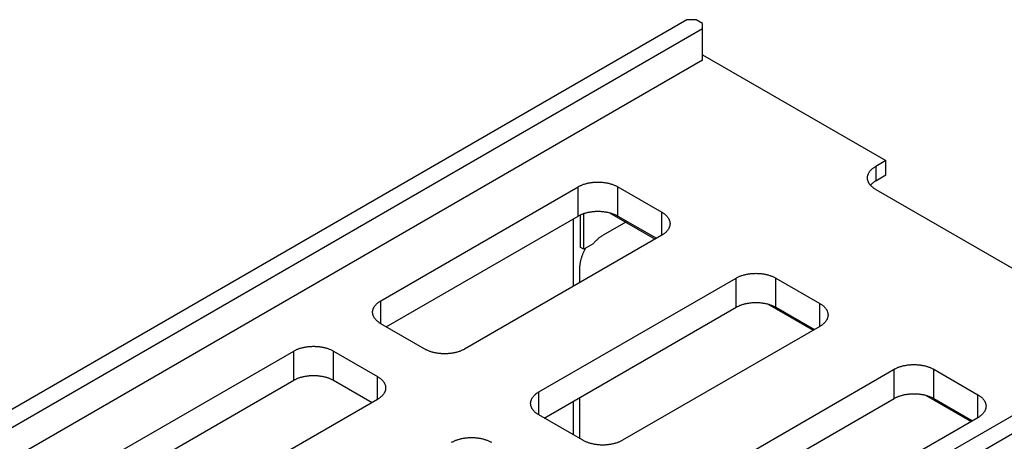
# Model space of a CAD drawing. Header units: inches. Extents: x 0 to 34, y 0 to 22.
# Tile 31 of 46: x 5.8 to 8, y 16.9 to 17.8. Entities that reach past the tile are written whole.
import ezdxf

# ---------------------------------------------------------------- set-up
doc = ezdxf.new("R2010")
doc.units = ezdxf.units.IN
doc.header["$LTSCALE"] = 1.87
doc.header["$MEASUREMENT"] = 0
doc.layers.get('0').update_dxf_attribs({"linetype": 'CONTINUOUS'})

msp = doc.modelspace()

# ---------------------------------------------------------------- linework, layer by layer
at = {"color": 7, "linetype": 'CONTINUOUS'}
for p, q in [((7.2986, 17.8127), (3.3657, 15.5419)), ((7.3198, 17.8127), (7.2986, 17.8127)), ((7.3339, 17.8046), (7.3198, 17.8127)), ((7.3339, 17.7221), (7.3339, 17.8046)), ((7.3339, 17.7923), (3.401, 15.5215)), ((7.3339, 17.7221), (3.4618, 15.4864)), ((7.3339, 17.7344), (7.7441, 17.4976)), ((7.7441, 17.4976), (7.7214, 17.4845)), ((7.7441, 17.4649), (7.7441, 17.4976)), ((7.7441, 17.4649), (7.7214, 17.4518)), ((6.6141, 17.184), (7.0553, 17.4388)), ((7.1444, 17.4388), (7.2427, 17.382)), ((7.7214, 17.4331), (8.0778, 17.2273)), ((6.6261, 17.1256), (7.0553, 17.3735)), ((7.0447, 17.3673), (7.0447, 17.2163)), ((7.061, 17.3033), (7.061, 17.3763)), ((7.0681, 17.2992), (7.0681, 17.3791)), ((7.1261, 17.3808), (7.2279, 17.322)), ((7.1444, 17.3735), (7.2307, 17.3236)), ((7.1621, 17.36), (7.1112, 17.3306)), ((7.2427, 17.3306), (6.8015, 17.0758)), ((7.0681, 17.2992), (7.061, 17.3033)), ((7.0895, 17.3115), (7.0681, 17.2992)), ((7.0596, 17.2248), (7.0596, 17.2575)), ((6.9677, 16.9799), (7.4089, 17.2346)), ((7.498, 17.2346), (7.5963, 17.1779)), ((6.9797, 16.9215), (7.4089, 17.1693)), ((7.4796, 17.1767), (7.5815, 17.1179)), ((7.498, 17.1693), (7.5843, 17.1195)), ((8.43, 17.1595), (4.497, 14.8887)), ((8.4653, 17.1391), (4.5324, 14.8683)), ((6.7124, 17.0758), (6.6141, 17.1326)), ((7.5963, 17.1264), (7.1551, 16.8717)), ((5.9777, 16.8166), (6.419, 17.0713)), ((6.508, 17.0713), (6.6063, 17.0146)), ((7.3212, 16.7757), (7.7625, 17.0305)), ((7.8516, 17.0305), (7.9498, 16.9737)), ((5.9897, 16.7582), (6.419, 17.006)), ((6.508, 17.006), (6.5943, 16.9562)), ((7.0596, 16.8753), (7.0596, 16.9676)), ((7.8332, 16.9725), (7.935, 16.9137)), ((6.6063, 16.9631), (6.1651, 16.7084)), ((7.0447, 16.9591), (7.0447, 16.8839)), ((7.3332, 16.7174), (7.7625, 16.9652)), ((7.8516, 16.9652), (7.9378, 16.9154)), ((7.066, 16.8717), (6.9677, 16.9284)), ((7.9498, 16.9223), (7.5086, 16.6675))]:
    msp.add_line(p, q, dxfattribs=at)
at = {"color": 9, "linetype": 'CONTINUOUS'}
for p, q in [((7.7214, 17.4845), (7.7214, 17.4518)), ((7.0553, 17.3735), (7.0553, 17.4388)), ((7.1444, 17.3735), (7.1444, 17.4388)), ((7.2427, 17.3306), (7.2427, 17.382)), ((7.4089, 17.1693), (7.4089, 17.2346)), ((7.498, 17.1693), (7.498, 17.2346)), ((6.6141, 17.1326), (6.6141, 17.184)), ((7.5963, 17.1264), (7.5963, 17.1779)), ((6.419, 17.006), (6.419, 17.0713)), ((6.508, 17.006), (6.508, 17.0713)), ((6.6063, 16.9631), (6.6063, 17.0146)), ((7.7625, 16.9652), (7.7625, 17.0305)), ((7.8516, 16.9652), (7.8516, 17.0305)), ((6.9677, 16.9284), (6.9677, 16.9799)), ((7.9498, 16.9223), (7.9498, 16.9737))]:
    msp.add_line(p, q, dxfattribs=at)
at = {"color": 7, "linetype": 'CONTINUOUS'}
for points, knots in [([(7.703, 17.4588), (7.703, 17.4595), (7.7031, 17.4608), (7.7034, 17.4629), (7.7039, 17.4649), (7.7045, 17.4669), (7.7054, 17.4689), (7.7065, 17.4708), (7.7078, 17.4727), (7.7092, 17.4746), (7.7109, 17.4764), (7.7126, 17.4782), (7.7146, 17.4799), (7.7167, 17.4815), (7.719, 17.483), (7.7206, 17.484), (7.7214, 17.4845)], [0, 0, 0, 0, 0.061599, 0.123621, 0.186349, 0.250214, 0.315528, 0.382491, 0.451455, 0.522565, 0.595918, 0.67175, 0.750043, 0.830818, 0.914187, 1, 1, 1, 1]), ([(7.7214, 17.4331), (7.7206, 17.4335), (7.719, 17.4345), (7.7167, 17.4361), (7.7146, 17.4377), (7.7126, 17.4394), (7.7109, 17.4411), (7.7092, 17.443), (7.7078, 17.4448), (7.7065, 17.4467), (7.7054, 17.4487), (7.7045, 17.4507), (7.7039, 17.4527), (7.7034, 17.4547), (7.7031, 17.4567), (7.703, 17.4581), (7.703, 17.4588)], [0, 0, 0, 0, 0.085813, 0.169182, 0.249957, 0.32825, 0.404082, 0.477435, 0.548545, 0.617509, 0.684472, 0.749786, 0.813651, 0.876379, 0.938401, 1, 1, 1, 1]), ([(7.719, 17.4504), (7.7182, 17.4499), (7.7167, 17.4488), (7.7146, 17.4472), (7.7126, 17.4455), (7.711, 17.4439), (7.7101, 17.4429), (7.7097, 17.4425)], [0, 0, 0, 0, 0.22562, 0.44422, 0.656102, 0.861324, 1, 1, 1, 1]), ([(7.0553, 17.4388), (7.0562, 17.4393), (7.0579, 17.4402), (7.0606, 17.4415), (7.0635, 17.4427), (7.0664, 17.4439), (7.0694, 17.4449), (7.0726, 17.4458), (7.0758, 17.4467), (7.0791, 17.4474), (7.0825, 17.448), (7.0859, 17.4485), (7.0893, 17.4489), (7.0928, 17.4492), (7.0964, 17.4494), (7.0999, 17.4494), (7.1034, 17.4494), (7.1069, 17.4492), (7.1104, 17.4489), (7.1139, 17.4485), (7.1173, 17.448), (7.1207, 17.4474), (7.124, 17.4467), (7.1272, 17.4458), (7.1304, 17.4449), (7.1334, 17.4439), (7.1363, 17.4427), (7.1392, 17.4415), (7.1419, 17.4402), (7.1436, 17.4393), (7.1444, 17.4388)], [0, 0, 0, 0, 0.031586, 0.064037, 0.097268, 0.131279, 0.166014, 0.201375, 0.23736, 0.273877, 0.310826, 0.348198, 0.385874, 0.423769, 0.461857, 0.5, 0.538143, 0.576231, 0.614126, 0.651802, 0.689174, 0.726123, 0.76264, 0.798625, 0.833986, 0.868721, 0.902732, 0.935963, 0.968414, 1, 1, 1, 1]), ([(7.0553, 17.3735), (7.0562, 17.3739), (7.0579, 17.3749), (7.0606, 17.3762), (7.0635, 17.3774), (7.0664, 17.3786), (7.0694, 17.3796), (7.0726, 17.3805), (7.0758, 17.3814), (7.0791, 17.3821), (7.0825, 17.3827), (7.0859, 17.3832), (7.0893, 17.3836), (7.0928, 17.3839), (7.0964, 17.3841), (7.0999, 17.3841), (7.1034, 17.3841), (7.1069, 17.3839), (7.1104, 17.3836), (7.1139, 17.3832), (7.1173, 17.3827), (7.1207, 17.3821), (7.124, 17.3814), (7.1272, 17.3805), (7.1304, 17.3796), (7.1334, 17.3786), (7.1363, 17.3774), (7.1392, 17.3762), (7.1419, 17.3749), (7.1436, 17.3739), (7.1444, 17.3735)], [0, 0, 0, 0, 0.031586, 0.064037, 0.097268, 0.131279, 0.166014, 0.201375, 0.23736, 0.273877, 0.310826, 0.348198, 0.385874, 0.423769, 0.461857, 0.5, 0.538143, 0.576231, 0.614126, 0.651802, 0.689174, 0.726123, 0.76264, 0.798625, 0.833986, 0.868721, 0.902732, 0.935963, 0.968414, 1, 1, 1, 1]), ([(7.2427, 17.382), (7.2436, 17.3815), (7.2451, 17.3806), (7.2474, 17.379), (7.2496, 17.3774), (7.2515, 17.3757), (7.2533, 17.3739), (7.255, 17.3721), (7.2564, 17.3703), (7.2577, 17.3683), (7.2587, 17.3664), (7.2596, 17.3644), (7.2603, 17.3624), (7.2608, 17.3604), (7.2611, 17.3583), (7.2612, 17.357), (7.2612, 17.3563)], [0, 0, 0, 0, 0.085813, 0.169182, 0.249957, 0.32825, 0.404082, 0.477435, 0.548545, 0.617509, 0.684472, 0.749786, 0.813651, 0.876379, 0.938401, 1, 1, 1, 1]), ([(7.2612, 17.3563), (7.2612, 17.3556), (7.2611, 17.3542), (7.2608, 17.3522), (7.2603, 17.3502), (7.2596, 17.3482), (7.2587, 17.3462), (7.2577, 17.3442), (7.2564, 17.3423), (7.255, 17.3405), (7.2533, 17.3387), (7.2515, 17.3369), (7.2496, 17.3352), (7.2474, 17.3336), (7.2451, 17.332), (7.2436, 17.331), (7.2427, 17.3306)], [0, 0, 0, 0, 0.061599, 0.123621, 0.186349, 0.250214, 0.315528, 0.382491, 0.451455, 0.522565, 0.595918, 0.67175, 0.750043, 0.830818, 0.914187, 1, 1, 1, 1]), ([(7.0895, 17.3115), (7.0901, 17.3123), (7.0915, 17.3139), (7.0935, 17.3162), (7.0956, 17.3184), (7.0978, 17.3205), (7.1, 17.3225), (7.1022, 17.3243), (7.1044, 17.3261), (7.1067, 17.3277), (7.1089, 17.3292), (7.1104, 17.3302), (7.1112, 17.3306)], [0, 0, 0, 0, 0.107114, 0.213081, 0.317641, 0.420752, 0.522172, 0.621798, 0.719529, 0.815164, 0.908712, 1, 1, 1, 1]), ([(7.0596, 17.2575), (7.0596, 17.2585), (7.0596, 17.2603), (7.0598, 17.2631), (7.0601, 17.266), (7.0606, 17.269), (7.0611, 17.2719), (7.0618, 17.2749), (7.0626, 17.278), (7.0635, 17.281), (7.0646, 17.2841), (7.0657, 17.2871), (7.067, 17.2902), (7.0683, 17.2932), (7.0698, 17.2962), (7.0713, 17.2991), (7.0724, 17.3011), (7.073, 17.302)], [0, 0, 0, 0, 0.058868, 0.119252, 0.181031, 0.24421, 0.308646, 0.374268, 0.441003, 0.508677, 0.577262, 0.646574, 0.716511, 0.786975, 0.857767, 0.928842, 1, 1, 1, 1]), ([(7.4089, 17.2346), (7.4097, 17.2351), (7.4115, 17.2361), (7.4142, 17.2374), (7.417, 17.2386), (7.4199, 17.2397), (7.423, 17.2408), (7.4261, 17.2417), (7.4294, 17.2425), (7.4327, 17.2433), (7.436, 17.2439), (7.4394, 17.2444), (7.4429, 17.2448), (7.4464, 17.2451), (7.4499, 17.2452), (7.4534, 17.2453), (7.457, 17.2452), (7.4605, 17.2451), (7.464, 17.2448), (7.4675, 17.2444), (7.4709, 17.2439), (7.4742, 17.2433), (7.4775, 17.2425), (7.4808, 17.2417), (7.4839, 17.2408), (7.487, 17.2397), (7.4899, 17.2386), (7.4927, 17.2374), (7.4954, 17.2361), (7.4972, 17.2351), (7.498, 17.2346)], [0, 0, 0, 0, 0.031586, 0.064037, 0.097268, 0.131279, 0.166014, 0.201375, 0.23736, 0.273877, 0.310826, 0.348198, 0.385874, 0.423769, 0.461857, 0.5, 0.538143, 0.576231, 0.614126, 0.651802, 0.689174, 0.726123, 0.76264, 0.798625, 0.833986, 0.868721, 0.902732, 0.935963, 0.968414, 1, 1, 1, 1]), ([(6.5957, 17.1583), (6.5957, 17.159), (6.5957, 17.1603), (6.596, 17.1624), (6.5965, 17.1644), (6.5972, 17.1664), (6.5981, 17.1684), (6.5992, 17.1703), (6.6004, 17.1722), (6.6019, 17.1741), (6.6035, 17.1759), (6.6053, 17.1777), (6.6073, 17.1794), (6.6094, 17.181), (6.6117, 17.1826), (6.6133, 17.1835), (6.6141, 17.184)], [0, 0, 0, 0, 0.061599, 0.123621, 0.186349, 0.250214, 0.315528, 0.382491, 0.451455, 0.522565, 0.595918, 0.67175, 0.750043, 0.830818, 0.914187, 1, 1, 1, 1]), ([(7.4089, 17.1693), (7.4097, 17.1698), (7.4115, 17.1707), (7.4142, 17.1721), (7.417, 17.1733), (7.4199, 17.1744), (7.423, 17.1755), (7.4261, 17.1764), (7.4294, 17.1772), (7.4327, 17.1779), (7.436, 17.1786), (7.4394, 17.1791), (7.4429, 17.1795), (7.4464, 17.1798), (7.4499, 17.1799), (7.4534, 17.18), (7.457, 17.1799), (7.4605, 17.1798), (7.464, 17.1795), (7.4675, 17.1791), (7.4709, 17.1786), (7.4742, 17.1779), (7.4775, 17.1772), (7.4808, 17.1764), (7.4839, 17.1755), (7.487, 17.1744), (7.4899, 17.1733), (7.4927, 17.1721), (7.4954, 17.1707), (7.4972, 17.1698), (7.498, 17.1693)], [0, 0, 0, 0, 0.031586, 0.064037, 0.097268, 0.131279, 0.166014, 0.201375, 0.23736, 0.273877, 0.310826, 0.348198, 0.385874, 0.423769, 0.461857, 0.5, 0.538143, 0.576231, 0.614126, 0.651802, 0.689174, 0.726123, 0.76264, 0.798625, 0.833986, 0.868721, 0.902732, 0.935963, 0.968414, 1, 1, 1, 1]), ([(7.5963, 17.1779), (7.5971, 17.1774), (7.5987, 17.1764), (7.601, 17.1749), (7.6031, 17.1732), (7.6051, 17.1716), (7.6069, 17.1698), (7.6085, 17.168), (7.61, 17.1661), (7.6112, 17.1642), (7.6123, 17.1623), (7.6132, 17.1603), (7.6139, 17.1583), (7.6144, 17.1562), (7.6147, 17.1542), (7.6147, 17.1528), (7.6147, 17.1522)], [0, 0, 0, 0, 0.085813, 0.169182, 0.249957, 0.32825, 0.404082, 0.477435, 0.548545, 0.617509, 0.684472, 0.749786, 0.813651, 0.876379, 0.938401, 1, 1, 1, 1]), ([(6.6141, 17.1326), (6.6133, 17.133), (6.6117, 17.134), (6.6094, 17.1356), (6.6073, 17.1372), (6.6053, 17.1389), (6.6035, 17.1407), (6.6019, 17.1425), (6.6004, 17.1443), (6.5992, 17.1462), (6.5981, 17.1482), (6.5972, 17.1502), (6.5965, 17.1522), (6.596, 17.1542), (6.5957, 17.1562), (6.5957, 17.1576), (6.5957, 17.1583)], [0, 0, 0, 0, 0.085813, 0.169182, 0.249957, 0.32825, 0.404082, 0.477435, 0.548545, 0.617509, 0.684472, 0.749786, 0.813651, 0.876379, 0.938401, 1, 1, 1, 1]), ([(7.6147, 17.1522), (7.6147, 17.1515), (7.6147, 17.1501), (7.6144, 17.1481), (7.6139, 17.146), (7.6132, 17.144), (7.6123, 17.1421), (7.6112, 17.1401), (7.61, 17.1382), (7.6085, 17.1363), (7.6069, 17.1345), (7.6051, 17.1328), (7.6031, 17.1311), (7.601, 17.1294), (7.5987, 17.1279), (7.5971, 17.1269), (7.5963, 17.1264)], [0, 0, 0, 0, 0.061599, 0.123621, 0.186349, 0.250214, 0.315528, 0.382491, 0.451455, 0.522565, 0.595918, 0.67175, 0.750043, 0.830818, 0.914187, 1, 1, 1, 1]), ([(6.419, 17.0713), (6.4198, 17.0718), (6.4215, 17.0728), (6.4242, 17.0741), (6.4271, 17.0753), (6.43, 17.0764), (6.433, 17.0775), (6.4362, 17.0784), (6.4394, 17.0792), (6.4427, 17.08), (6.4461, 17.0806), (6.4495, 17.0811), (6.453, 17.0815), (6.4565, 17.0818), (6.46, 17.0819), (6.4635, 17.082), (6.467, 17.0819), (6.4706, 17.0818), (6.474, 17.0815), (6.4775, 17.0811), (6.4809, 17.0806), (6.4843, 17.08), (6.4876, 17.0792), (6.4908, 17.0784), (6.494, 17.0775), (6.497, 17.0764), (6.4999, 17.0753), (6.5028, 17.0741), (6.5055, 17.0728), (6.5072, 17.0718), (6.508, 17.0713)], [0, 0, 0, 0, 0.031586, 0.064037, 0.097268, 0.131279, 0.166014, 0.201375, 0.23736, 0.273877, 0.310826, 0.348198, 0.385874, 0.423769, 0.461857, 0.5, 0.538143, 0.576231, 0.614126, 0.651802, 0.689174, 0.726123, 0.76264, 0.798625, 0.833986, 0.868721, 0.902732, 0.935963, 0.968414, 1, 1, 1, 1]), ([(6.8015, 17.0758), (6.8007, 17.0753), (6.7989, 17.0744), (6.7962, 17.0731), (6.7934, 17.0718), (6.7905, 17.0707), (6.7874, 17.0697), (6.7843, 17.0687), (6.781, 17.0679), (6.7777, 17.0672), (6.7744, 17.0666), (6.771, 17.066), (6.7675, 17.0657), (6.764, 17.0654), (6.7605, 17.0652), (6.7569, 17.0651), (6.7534, 17.0652), (6.7499, 17.0654), (6.7464, 17.0657), (6.7429, 17.066), (6.7395, 17.0666), (6.7362, 17.0672), (6.7329, 17.0679), (6.7296, 17.0687), (6.7265, 17.0697), (6.7234, 17.0707), (6.7205, 17.0718), (6.7177, 17.0731), (6.715, 17.0744), (6.7132, 17.0753), (6.7124, 17.0758)], [0, 0, 0, 0, 0.031586, 0.064037, 0.097268, 0.131279, 0.166014, 0.201375, 0.23736, 0.273877, 0.310826, 0.348198, 0.385874, 0.423769, 0.461857, 0.5, 0.538143, 0.576231, 0.614126, 0.651802, 0.689174, 0.726123, 0.76264, 0.798625, 0.833986, 0.868721, 0.902732, 0.935963, 0.968414, 1, 1, 1, 1]), ([(7.7625, 17.0305), (7.7633, 17.031), (7.765, 17.0319), (7.7677, 17.0332), (7.7706, 17.0345), (7.7735, 17.0356), (7.7765, 17.0366), (7.7797, 17.0376), (7.7829, 17.0384), (7.7862, 17.0391), (7.7896, 17.0397), (7.793, 17.0403), (7.7965, 17.0407), (7.8, 17.0409), (7.8035, 17.0411), (7.807, 17.0412), (7.8105, 17.0411), (7.8141, 17.0409), (7.8176, 17.0407), (7.821, 17.0403), (7.8244, 17.0397), (7.8278, 17.0391), (7.8311, 17.0384), (7.8343, 17.0376), (7.8375, 17.0366), (7.8405, 17.0356), (7.8434, 17.0345), (7.8463, 17.0332), (7.849, 17.0319), (7.8507, 17.031), (7.8516, 17.0305)], [0, 0, 0, 0, 0.031586, 0.064037, 0.097268, 0.131279, 0.166014, 0.201375, 0.23736, 0.273877, 0.310826, 0.348198, 0.385874, 0.423769, 0.461857, 0.5, 0.538143, 0.576231, 0.614126, 0.651802, 0.689174, 0.726123, 0.76264, 0.798625, 0.833986, 0.868721, 0.902732, 0.935963, 0.968414, 1, 1, 1, 1]), ([(6.419, 17.006), (6.4198, 17.0065), (6.4215, 17.0074), (6.4242, 17.0088), (6.4271, 17.01), (6.43, 17.0111), (6.433, 17.0121), (6.4362, 17.0131), (6.4394, 17.0139), (6.4427, 17.0146), (6.4461, 17.0153), (6.4495, 17.0158), (6.453, 17.0162), (6.4565, 17.0164), (6.46, 17.0166), (6.4635, 17.0167), (6.467, 17.0166), (6.4706, 17.0164), (6.474, 17.0162), (6.4775, 17.0158), (6.4809, 17.0153), (6.4843, 17.0146), (6.4876, 17.0139), (6.4908, 17.0131), (6.494, 17.0121), (6.497, 17.0111), (6.4999, 17.01), (6.5028, 17.0088), (6.5055, 17.0074), (6.5072, 17.0065), (6.508, 17.006)], [0, 0, 0, 0, 0.031586, 0.064037, 0.097268, 0.131279, 0.166014, 0.201375, 0.23736, 0.273877, 0.310826, 0.348198, 0.385874, 0.423769, 0.461857, 0.5, 0.538143, 0.576231, 0.614126, 0.651802, 0.689174, 0.726123, 0.76264, 0.798625, 0.833986, 0.868721, 0.902732, 0.935963, 0.968414, 1, 1, 1, 1]), ([(6.6063, 17.0146), (6.6072, 17.0141), (6.6088, 17.0131), (6.611, 17.0116), (6.6132, 17.0099), (6.6151, 17.0082), (6.6169, 17.0065), (6.6186, 17.0047), (6.62, 17.0028), (6.6213, 17.0009), (6.6223, 16.999), (6.6232, 16.997), (6.6239, 16.995), (6.6244, 16.9929), (6.6247, 16.9909), (6.6248, 16.9895), (6.6248, 16.9888)], [0, 0, 0, 0, 0.085813, 0.169182, 0.249957, 0.32825, 0.404082, 0.477435, 0.548545, 0.617509, 0.684472, 0.749786, 0.813651, 0.876379, 0.938401, 1, 1, 1, 1]), ([(6.6248, 16.9888), (6.6248, 16.9882), (6.6247, 16.9868), (6.6244, 16.9848), (6.6239, 16.9827), (6.6232, 16.9807), (6.6223, 16.9787), (6.6213, 16.9768), (6.62, 16.9749), (6.6186, 16.973), (6.6169, 16.9712), (6.6151, 16.9695), (6.6132, 16.9678), (6.611, 16.9661), (6.6088, 16.9646), (6.6072, 16.9636), (6.6063, 16.9631)], [0, 0, 0, 0, 0.061599, 0.123621, 0.186349, 0.250214, 0.315528, 0.382491, 0.451455, 0.522565, 0.595918, 0.67175, 0.750043, 0.830818, 0.914187, 1, 1, 1, 1]), ([(6.9492, 16.9541), (6.9492, 16.9548), (6.9493, 16.9562), (6.9496, 16.9582), (6.9501, 16.9603), (6.9508, 16.9623), (6.9517, 16.9642), (6.9527, 16.9662), (6.954, 16.9681), (6.9554, 16.97), (6.9571, 16.9718), (6.9589, 16.9735), (6.9608, 16.9752), (6.963, 16.9769), (6.9652, 16.9784), (6.9668, 16.9794), (6.9677, 16.9799)], [0, 0, 0, 0, 0.061599, 0.123621, 0.186349, 0.250214, 0.315528, 0.382491, 0.451455, 0.522565, 0.595918, 0.67175, 0.750043, 0.830818, 0.914187, 1, 1, 1, 1]), ([(7.7625, 16.9652), (7.7633, 16.9657), (7.765, 16.9666), (7.7677, 16.9679), (7.7706, 16.9692), (7.7735, 16.9703), (7.7765, 16.9713), (7.7797, 16.9723), (7.7829, 16.9731), (7.7862, 16.9738), (7.7896, 16.9744), (7.793, 16.9749), (7.7965, 16.9753), (7.8, 16.9756), (7.8035, 16.9758), (7.807, 16.9758), (7.8105, 16.9758), (7.8141, 16.9756), (7.8176, 16.9753), (7.821, 16.9749), (7.8244, 16.9744), (7.8278, 16.9738), (7.8311, 16.9731), (7.8343, 16.9723), (7.8375, 16.9713), (7.8405, 16.9703), (7.8434, 16.9692), (7.8463, 16.9679), (7.849, 16.9666), (7.8507, 16.9657), (7.8516, 16.9652)], [0, 0, 0, 0, 0.031586, 0.064037, 0.097268, 0.131279, 0.166014, 0.201375, 0.23736, 0.273877, 0.310826, 0.348198, 0.385874, 0.423769, 0.461857, 0.5, 0.538143, 0.576231, 0.614126, 0.651802, 0.689174, 0.726123, 0.76264, 0.798625, 0.833986, 0.868721, 0.902732, 0.935963, 0.968414, 1, 1, 1, 1]), ([(7.9498, 16.9737), (7.9507, 16.9733), (7.9523, 16.9723), (7.9545, 16.9707), (7.9567, 16.9691), (7.9586, 16.9674), (7.9604, 16.9657), (7.9621, 16.9638), (7.9635, 16.962), (7.9648, 16.9601), (7.9658, 16.9581), (7.9667, 16.9561), (7.9674, 16.9541), (7.9679, 16.9521), (7.9682, 16.9501), (7.9683, 16.9487), (7.9683, 16.948)], [0, 0, 0, 0, 0.085813, 0.169182, 0.249957, 0.32825, 0.404082, 0.477435, 0.548545, 0.617509, 0.684472, 0.749786, 0.813651, 0.876379, 0.938401, 1, 1, 1, 1]), ([(6.9677, 16.9284), (6.9668, 16.9289), (6.9652, 16.9299), (6.963, 16.9314), (6.9608, 16.9331), (6.9589, 16.9348), (6.9571, 16.9365), (6.9554, 16.9383), (6.954, 16.9402), (6.9527, 16.9421), (6.9517, 16.944), (6.9508, 16.946), (6.9501, 16.948), (6.9496, 16.9501), (6.9493, 16.9521), (6.9492, 16.9535), (6.9492, 16.9541)], [0, 0, 0, 0, 0.085813, 0.169182, 0.249957, 0.32825, 0.404082, 0.477435, 0.548545, 0.617509, 0.684472, 0.749786, 0.813651, 0.876379, 0.938401, 1, 1, 1, 1]), ([(7.9683, 16.948), (7.9683, 16.9473), (7.9682, 16.946), (7.9679, 16.9439), (7.9674, 16.9419), (7.9667, 16.9399), (7.9658, 16.9379), (7.9648, 16.936), (7.9635, 16.9341), (7.9621, 16.9322), (7.9604, 16.9304), (7.9586, 16.9286), (7.9567, 16.9269), (7.9545, 16.9253), (7.9523, 16.9237), (7.9507, 16.9228), (7.9498, 16.9223)], [0, 0, 0, 0, 0.061599, 0.123621, 0.186349, 0.250214, 0.315528, 0.382491, 0.451455, 0.522565, 0.595918, 0.67175, 0.750043, 0.830818, 0.914187, 1, 1, 1, 1]), ([(6.7725, 16.8672), (6.7734, 16.8677), (6.7751, 16.8686), (6.7778, 16.8699), (6.7806, 16.8712), (6.7835, 16.8723), (6.7866, 16.8733), (6.7897, 16.8743), (6.793, 16.8751), (6.7963, 16.8758), (6.7996, 16.8764), (6.803, 16.8769), (6.8065, 16.8773), (6.81, 16.8776), (6.8135, 16.8778), (6.8171, 16.8779), (6.8206, 16.8778), (6.8241, 16.8776), (6.8276, 16.8773), (6.8311, 16.8769), (6.8345, 16.8764), (6.8379, 16.8758), (6.8412, 16.8751), (6.8444, 16.8743), (6.8475, 16.8733), (6.8506, 16.8723), (6.8535, 16.8712), (6.8563, 16.8699), (6.859, 16.8686), (6.8608, 16.8677), (6.8616, 16.8672)], [0, 0, 0, 0, 0.031586, 0.064037, 0.097268, 0.131279, 0.166014, 0.201375, 0.23736, 0.273877, 0.310826, 0.348198, 0.385874, 0.423769, 0.461857, 0.5, 0.538143, 0.576231, 0.614126, 0.651802, 0.689174, 0.726123, 0.76264, 0.798625, 0.833986, 0.868721, 0.902732, 0.935963, 0.968414, 1, 1, 1, 1]), ([(7.1551, 16.8717), (7.1542, 16.8712), (7.1525, 16.8702), (7.1498, 16.8689), (7.1469, 16.8677), (7.144, 16.8666), (7.141, 16.8655), (7.1378, 16.8646), (7.1346, 16.8638), (7.1313, 16.863), (7.1279, 16.8624), (7.1245, 16.8619), (7.1211, 16.8615), (7.1176, 16.8612), (7.114, 16.8611), (7.1105, 16.861), (7.107, 16.8611), (7.1035, 16.8612), (7.1, 16.8615), (7.0965, 16.8619), (7.0931, 16.8624), (7.0897, 16.863), (7.0864, 16.8638), (7.0832, 16.8646), (7.08, 16.8655), (7.077, 16.8666), (7.0741, 16.8677), (7.0712, 16.8689), (7.0685, 16.8702), (7.0668, 16.8712), (7.066, 16.8717)], [0, 0, 0, 0, 0.031586, 0.064037, 0.097268, 0.131279, 0.166014, 0.201375, 0.23736, 0.273877, 0.310826, 0.348198, 0.385874, 0.423769, 0.461857, 0.5, 0.538143, 0.576231, 0.614126, 0.651802, 0.689174, 0.726123, 0.76264, 0.798625, 0.833986, 0.868721, 0.902732, 0.935963, 0.968414, 1, 1, 1, 1])]:
    msp.add_open_spline(points, degree=3, knots=knots, dxfattribs=at)
msp.add_open_spline([(7.7214, 17.4518), (7.7206, 17.4514), (7.7198, 17.4509), (7.719, 17.4504)], degree=3, dxfattribs=at)

doc.saveas('drawing.dxf')
